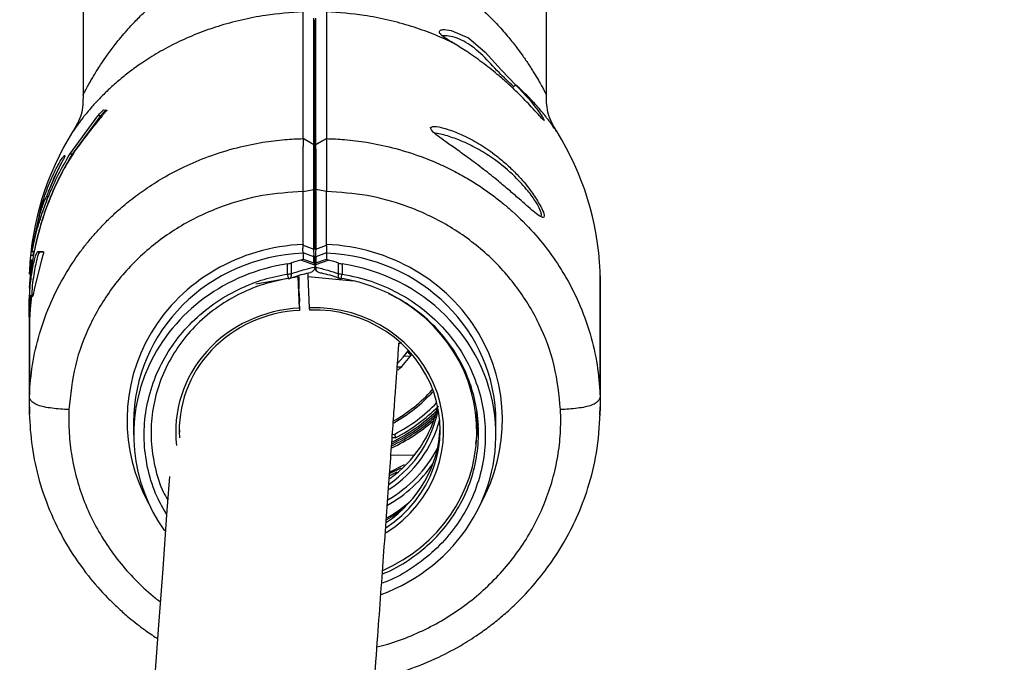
# Model space of a CAD drawing. Header units: millimetres. Extents: x 1141 to 9683, y 1625 to 6203.
# Tile 104 of 118: x 6841 to 6982, y 3904 to 3996. Entities that reach past the tile are written whole.
import ezdxf

# ---------------------------------------------------------------- set-up
doc = ezdxf.new("R2010")
doc.units = ezdxf.units.MM
doc.header["$LTSCALE"] = 25

msp = doc.modelspace()

# ---------------------------------------------------------------- linework, layer by layer
at = {"color": 7, "linetype": 'Continuous', "lineweight": 25}
for p, q in [((6849.77, 4027.36), (6849.77, 3985.18)), ((6916.27, 3985.18), (6916.27, 4027.36)), ((6881.34, 3978.97), (6881.34, 3997.14)), ((6884.69, 3997.14), (6884.69, 3978.97)), ((6852.71, 3983.08), (6853.19, 3983.07)), ((6847.85, 3976.73), (6851.88, 3982.26)), ((6852.28, 3982.25), (6848.2, 3976.73)), ((6852.28, 3982.25), (6851.88, 3982.26)), ((6899.94, 3980.1), (6899.94, 3980.1)), ((6882.89, 3978.1), (6881.34, 3978.97)), ((6881.34, 3978.97), (6882.89, 3978.12)), ((6883.14, 3978.1), (6884.69, 3978.97)), ((6883.14, 3978.12), (6884.69, 3978.97)), ((6881.34, 3976.58), (6881.34, 3977.24)), ((6882.89, 3978.1), (6882.89, 3978.12)), ((6883.02, 3977.91), (6883.02, 3977.89)), ((6883.02, 3977.89), (6883.02, 3977.91)), ((6883.14, 3978.12), (6883.14, 3978.1)), ((6884.69, 3977.24), (6884.69, 3976.58)), ((6846.69, 3975.53), (6846.03, 3974.23)), ((6847.02, 3976.48), (6847.18, 3976.52)), ((6847.18, 3976.48), (6847.02, 3976.48)), ((6848.2, 3976.73), (6847.85, 3976.73)), ((6881.34, 3975.15), (6881.34, 3975.97)), ((6884.69, 3975.97), (6884.69, 3975.15)), ((6846.03, 3974.23), (6844.77, 3971.32)), ((6881.34, 3971.38), (6882.88, 3971.67)), ((6881.34, 3963.8), (6881.34, 3971.38)), ((6882.88, 3963.12), (6882.88, 3971.67)), ((6883.02, 3971.74), (6883.02, 3963.19)), ((6884.69, 3971.38), (6883.15, 3971.67)), ((6883.15, 3971.67), (6883.15, 3963.12)), ((6884.69, 3963.8), (6884.69, 3971.38)), ((6844.35, 3970.28), (6844.26, 3970.24)), ((6842.35, 3962.75), (6843.78, 3969.34)), ((6843.52, 3968.04), (6842.41, 3962.76)), ((6915.35, 3967.86), (6915.39, 3967.87)), ((6842.34, 3962.75), (6842.35, 3962.75)), ((6842.66, 3962.75), (6842.35, 3962.75)), ((6842.71, 3962.75), (6842.41, 3962.76)), ((6843.23, 3962.73), (6844.09, 3962.72)), ((6843.54, 3962.72), (6843.23, 3962.73)), ((6844.1, 3962.72), (6843.54, 3962.72)), ((6881.34, 3963.8), (6881.33, 3963.68)), ((6881.33, 3963.68), (6882.88, 3963.12)), ((6883.15, 3963.12), (6884.7, 3963.68)), ((6884.7, 3963.68), (6884.69, 3963.8)), ((6842.05, 3959.51), (6842.27, 3962.22)), ((6842.05, 3957.61), (6842.43, 3961.61)), ((6842.57, 3962.22), (6842.27, 3962.22)), ((6843.8, 3961.55), (6842.76, 3957.38)), ((6883.02, 3960.83), (6881, 3961.53)), ((6881.33, 3962.58), (6881.34, 3962.53)), ((6882.89, 3962.01), (6881.33, 3962.58)), ((6881.34, 3962.53), (6881.34, 3961.68)), ((6881.34, 3961.68), (6882.89, 3961.15)), ((6882.89, 3961.15), (6882.89, 3962.01)), ((6883.02, 3962.15), (6883.02, 3961.8)), ((6883.02, 3961.8), (6883.02, 3962.15)), ((6883.02, 3961.8), (6883.02, 3960.9)), ((6883.02, 3960.94), (6883.02, 3961.8)), ((6885.03, 3961.53), (6883.14, 3960.87)), ((6884.7, 3962.58), (6883.15, 3962.01)), ((6883.15, 3962.01), (6883.15, 3961.15)), ((6883.15, 3961.15), (6884.69, 3961.68)), ((6884.69, 3962.53), (6884.7, 3962.58)), ((6884.69, 3962.53), (6884.69, 3961.68)), ((6879.11, 3959.54), (6879.11, 3961.01)), ((6879.61, 3961.12), (6879.61, 3959.59)), ((6883.02, 3960.9), (6883.02, 3960.83)), ((6883.02, 3960.83), (6883.02, 3960.55)), ((6883.02, 3960.55), (6883.02, 3960.53)), ((6883.14, 3960.87), (6883.14, 3960.53)), ((6883.14, 3960.53), (6883.14, 3960.51)), ((6886.42, 3959.59), (6886.42, 3961.12)), ((6886.93, 3961.01), (6886.93, 3959.54)), ((6923.98, 3942.21), (6923.98, 3959.95)), ((6879.25, 3958.9), (6874.55, 3958.07)), ((6880.63, 3959.15), (6879.58, 3958.96)), ((6880.82, 3954.65), (6880.63, 3959.15)), ((6880.75, 3959.21), (6880.75, 3957.4)), ((6882.08, 3959.21), (6882.08, 3959.69)), ((6882.08, 3959.21), (6888.52, 3958.56)), ((6882.27, 3954.7), (6882.08, 3959.21)), ((6924.02, 3940.55), (6924.02, 3958.21)), ((6842.48, 3956.46), (6842.18, 3956.45)), ((6842.54, 3956.39), (6842.38, 3956.39)), ((6842.48, 3956.39), (6842.54, 3956.39)), ((6880.77, 3956.76), (6880.82, 3955.59)), ((6842.02, 3955.15), (6842.02, 3954.44)), ((6842.05, 3955.07), (6842.05, 3953.75)), ((6880.84, 3954.95), (6880.84, 3954.33)), ((6842.02, 3953.51), (6842.02, 3951.91)), ((6842.02, 3951.92), (6842.02, 3950.74)), ((6842.05, 3952.48), (6842.05, 3942.21)), ((6842.05, 3952.48), (6842.06, 3950.6)), ((6842.02, 3950.74), (6842.02, 3940.55)), ((6895.19, 3949.51), (6895.32, 3949.7)), ((6896.76, 3947.78), (6895.82, 3947.73)), ((6896.81, 3948.2), (6896.81, 3947.85)), ((6895.41, 3946.21), (6894.85, 3946.18)), ((6842.07, 3940.52), (6842.05, 3942.21)), ((6923.98, 3942.21), (6923.96, 3940.51)), ((6842.08, 3939.43), (6842.07, 3940.52)), ((6842.07, 3940.52), (6842.08, 3939.43)), ((6923.96, 3940.51), (6923.95, 3939.32)), ((6923.95, 3939.3), (6923.96, 3940.51)), ((6906.27, 3937.01), (6906.27, 3939.76)), ((6857.02, 3938.3), (6857.02, 3936.47)), ((6906.48, 3937.96), (6906.07, 3935.2)), ((6909.02, 3936.47), (6909.02, 3938.3)), ((6894.62, 3936.06), (6894.13, 3936.04)), ((6894.17, 3936.55), (6894.49, 3936.56)), ((6894.62, 3936.06), (6894.62, 3936.06)), ((6897.32, 3933.55), (6893.95, 3933.52)), ((6893.76, 3930.91), (6895.44, 3931.76)), ((6895.85, 3932.17), (6893.78, 3931.12)), ((6894.8, 3931.12), (6893.63, 3930.53))]:
    msp.add_line(p, q, dxfattribs=at)
at = {"color": 7, "linetype": 'Continuous', "lineweight": 25, "flags": 128}
for points in [[(6902.58, 3994.48), (6905.06, 3993.43), (6907.5, 3991.38), (6909.82, 3988.8), (6911.9, 3986.65), (6911.9, 3986.65), (6911.9, 3986.65)], [(6882.88, 3963.12), (6882.91, 3963.12), (6882.94, 3963.13), (6882.96, 3963.14), (6882.98, 3963.14), (6883, 3963.15), (6883.01, 3963.16), (6883.01, 3963.17), (6883.02, 3963.19)], [(6883.02, 3963.19), (6883.02, 3963.17), (6883.03, 3963.16), (6883.04, 3963.15), (6883.05, 3963.14), (6883.07, 3963.14), (6883.09, 3963.13), (6883.12, 3963.12), (6883.15, 3963.12)], [(6883.02, 3960.94), (6883.02, 3960.93), (6883.03, 3960.92), (6883.04, 3960.91), (6883.05, 3960.9), (6883.07, 3960.89), (6883.09, 3960.89), (6883.11, 3960.88), (6883.14, 3960.87)], [(6883.02, 3960.59), (6883.02, 3960.58), (6883.03, 3960.57), (6883.04, 3960.56), (6883.05, 3960.56), (6883.07, 3960.55), (6883.09, 3960.54), (6883.11, 3960.53), (6883.14, 3960.53)], [(6883.02, 3960.58), (6883.02, 3960.57), (6883.03, 3960.56), (6883.04, 3960.55), (6883.05, 3960.54), (6883.07, 3960.53), (6883.09, 3960.52), (6883.11, 3960.51), (6883.14, 3960.51)], [(6879.25, 3958.87), (6879.25, 3958.88), (6879.25, 3958.92)], [(6879.61, 3959.59), (6879.63, 3959.42), (6879.62, 3959.27), (6879.6, 3959.14), (6879.56, 3959.04), (6879.5, 3958.96), (6879.43, 3958.91), (6879.42, 3958.91)], [(6886.61, 3958.91), (6886.61, 3958.91), (6886.54, 3958.96), (6886.48, 3959.04), (6886.44, 3959.14), (6886.41, 3959.27), (6886.41, 3959.42), (6886.42, 3959.59)], [(6894.9, 3946.7), (6895.71, 3947.6), (6896.47, 3948.58)], [(6862.15, 3930.52), (6861.75, 3925), (6861.19, 3917.28), (6860.6, 3909.2), (6859.93, 3900.06), (6859.17, 3889.81), (6858.34, 3878.4), (6857.42, 3865.76), (6856.59, 3854.26), (6855.69, 3841.85), (6854.76, 3828.87), (6853.82, 3815.51), (6852.85, 3801.83), (6851.88, 3787.86), (6850.56, 3768.71), (6849.23, 3749.22), (6847.91, 3729.48), (6846.59, 3709.58), (6845.28, 3689.59), (6843.6, 3663.4), (6841.96, 3637.35)], [(6895.54, 3925.7), (6894.31, 3924.86), (6893.32, 3924.27)]]:
    msp.add_lwpolyline(points, dxfattribs=at)
at = {"color": 7, "linetype": 'Continuous', "lineweight": 25}
for centre, radius, start, end in [((6883.02, 3958.21), 41, 147.9948, 177.5615), ((6883.02, 3958.21), 41, 2.4385, 32.0053), ((6882.78, 3961.8), 0.24, 0.6023, 62.5028), ((6883.26, 3961.8), 0.24, 117.4972, 179.3977), ((6883.26, 3960.94), 0.24, 117.4972, 179.3977), ((6883.4, 3961), 0.293, 150.089, 206.5869), ((6883.02, 3958.21), 41, 0, 2.4385), ((6879.11, 3962.35), 2.81, 270.0277, 280.4145), ((6882.36, 3959.87), 3.27, 185.7118, 197.7984), ((6879.09, 3959.85), 1, 279.0859, 289.4001), ((6886.93, 3962.35), 2.81, 259.5855, 269.9723), ((6886.95, 3959.85), 1, 250.5999, 260.9141), ((6882.19, 3960.17), 4.78, 344.1051, 352.3848), ((6883.02, 3958.21), 17.25, 313.7755, 323.8858), ((6883.03, 3958.21), 22.75, 299.7852, 317.7427), ((6883.02, 3958.21), 23, 299.6106, 317.4601), ((6883.03, 3958.21), 24.49, 297.9198, 315.6659), ((6883.02, 3958.21), 25, 297.6507, 315.2107), ((6883.02, 3958.21), 25.8, 295.3121, 312.2865), ((6883.02, 3958.21), 25.3, 295.9984, 313.7455), ((6883.02, 3958.21), 25.55, 295.81, 313.1786), ((6883.01, 3958.21), 26.05, 295.1497, 310.7395), ((6883.45, 3942.16), 20.19, 299.3375, 311.7491)]:
    msp.add_arc(centre, radius, start, end, dxfattribs=at)
for centre, major_axis, ratio, start_param, end_param in [((6883.07, 3938.17), (26.68, -4.37), 0.947378, 1.788567, 3.781543), ((6882.76, 3963.06), (-0.09, 1.1), 0.114212, 3.419026, 4.75191), ((6883.27, 3963.06), (0.09, 1.1), 0.114212, 1.531276, 2.864159), ((6882.96, 3938.17), (26.68, 4.37), 0.947378, 5.643235, 7.636211), ((6883.02, 3937.86), (25.67, -4.35), 0.947185, 1.794511, 3.300916), ((6883.02, 3937.29), (21.33, 18.23), 0.815887, 1.039466, 1.093268), ((6883.02, 3937.86), (25.67, 4.35), 0.947185, 6.123862, 7.630267), ((6883.02, 3937.29), (21.33, -18.23), 0.815887, 2.048325, 2.102127), ((6883.02, 3936.61), (25.96, 1.45), 0.949629, 1.668938, 3.681869), ((6882.76, 3960.94), (-0.163, 0.229), 0.848214, 4.013473, 5.069587), ((6883.02, 3936.61), (25.96, -1.45), 0.949629, 5.140889, 7.75584), ((6883.02, 3937.14), (23.22, -1.29), 0.949412, 5.197499, 7.431215), ((6881.57, 3937.08), (18.48, 1.03), 0.949847, 1.558367, 3.203478), ((6881.56, 3937.24), (17.97, 1.03), 0.949837, 1.556397, 3.151157), ((6883.01, 3937.14), (18.48, -1.02), 0.949412, 5.351414, 7.946202), ((6883.02, 3937.3), (17.97, -1.02), 0.94939, 5.36805, 7.948146), ((6883.02, 3936.99), (17.97, -1), 0.948825, 0.750691, 0.790165), ((6883.02, 3943.23), (17.97, -1.02), 0.94939, 5.402596, 6.162666), ((6883.02, 3943.85), (17.97, 1.03), 0.949837, 5.298707, 6.020651), ((6883.02, 3941.9), (23.59, 0.67), 0.949844, 6.083963, 6.122106), ((6881.56, 3937.86), (17.97, -1.02), 0.94939, 3.222549, 3.260733), ((6883.02, 3937.92), (17.97, 1.03), 0.949837, 5.266296, 6.195697), ((6883.01, 3943.07), (18.48, -1.02), 0.949412, 5.380312, 6.087875), ((6883.02, 3941.59), (23.59, -0.67), 0.949844, 6.137533, 6.182573), ((6883.03, 3943.08), (19.71, -1.09), 0.949412, 5.324502, 5.866314), ((6883.02, 3942.92), (20.22, -1.09), 0.949432, 5.304671, 5.75903)]:
    msp.add_ellipse(centre, major_axis=major_axis, ratio=ratio, start_param=start_param, end_param=end_param, dxfattribs=at)
for points, knots in [([(6849.77, 3985.23), (6849.77, 3985.23), (6849.71, 3985.12), (6849.86, 3985.41), (6850.07, 3985.82), (6850.25, 3986.15), (6850.47, 3986.56), (6850.74, 3987.04), (6851.06, 3987.59), (6851.44, 3988.24), (6851.9, 3988.96), (6852.48, 3989.86), (6853.28, 3991.03), (6854.46, 3992.62), (6855.69, 3994.1), (6856.68, 3995.19), (6857.27, 3995.82), (6857.85, 3996.41), (6858.55, 3997.08), (6859.78, 3998.22), (6861.55, 3999.7), (6864.1, 4001.5), (6866.79, 4003.09), (6869.76, 4004.5), (6872.88, 4005.63), (6876.73, 4006.65), (6879.61, 4006.92), (6881.34, 4007.08)], [0, 0, 0, 0, 0.0004188, 0.0608569, 0.0819579, 0.1036412, 0.1259717, 0.1487145, 0.1730314, 0.19896, 0.226531, 0.25577, 0.2959252, 0.3468829, 0.4139615, 0.4407336, 0.4533862, 0.4754197, 0.4987996, 0.5200332, 0.5892959, 0.6510404, 0.717605, 0.7797077, 0.844334, 0.9061082, 1, 1, 1, 1]), ([(6884.69, 4007.09), (6885.56, 4007.02), (6887.3, 4006.9), (6890.13, 4006.41), (6893.17, 4005.63), (6896.08, 4004.57), (6898.65, 4003.37), (6900.87, 4002.15), (6902.96, 4000.79), (6904.95, 3999.32), (6906.68, 3997.85), (6908.06, 3996.54), (6909.37, 3995.19), (6910.65, 3993.76), (6911.85, 3992.25), (6912.82, 3990.93), (6913.69, 3989.66), (6914.48, 3988.43), (6915.11, 3987.37), (6915.57, 3986.55), (6915.89, 3985.96), (6916.19, 3985.39), (6916.23, 3985.3), (6916.27, 3985.23)], [0, 0, 0, 0, 0.046753, 0.094174, 0.155951, 0.220444, 0.270122, 0.322441, 0.373333, 0.424589, 0.481014, 0.52318, 0.554746, 0.613264, 0.663062, 0.701766, 0.745655, 0.793531, 0.836636, 0.875117, 0.907844, 0.938668, 1, 1, 1, 1]), ([(6881.34, 3997.14), (6879.52, 3997.02), (6876.48, 3996.81), (6872.43, 3996), (6869.13, 3995.11), (6866.03, 3994), (6863.16, 3992.73), (6860.52, 3991.32), (6858.28, 3989.9), (6856.39, 3988.54), (6854.79, 3987.25), (6853.35, 3985.95), (6852.08, 3984.69), (6850.83, 3983.32), (6849.72, 3981.97), (6848.85, 3980.8), (6848.39, 3980.14), (6848.2, 3979.86), (6848.25, 3979.93), (6848.25, 3979.94)], [0, 0, 0, 0, 0.08865, 0.147903, 0.208984, 0.268987, 0.330885, 0.392871, 0.456209, 0.507826, 0.559414, 0.612472, 0.665883, 0.718079, 0.79382, 0.865111, 0.933112, 0.999157, 1, 1, 1, 1]), ([(6902.93, 3992.66), (6902.88, 3992.68), (6901.93, 3993.15), (6899.99, 3994), (6896.9, 3995.11), (6893.61, 3996), (6889.55, 3996.81), (6886.51, 3997.02), (6884.69, 3997.14)], [0, 0, 0, 0, 0.009827, 0.192983, 0.372237, 0.555667, 0.733626, 1, 1, 1, 1]), ([(6882.89, 3978.12), (6882.89, 3979.83), (6882.89, 3982.29), (6882.89, 3985.71), (6882.89, 3988.06), (6882.89, 3990.65), (6882.89, 3992.45), (6882.89, 3994.37), (6882.89, 3995.47), (6882.89, 3996.12), (6882.89, 3996.24), (6882.89, 3996.24)], [0, 0, 0, 0, 0.1944943, 0.2792783, 0.448866, 0.5336499, 0.7032376, 0.7880216, 0.9576092, 0.9999993, 1, 1, 1, 1]), ([(6883.02, 3996.03), (6883.02, 3995.9), (6883.02, 3995.26), (6883.02, 3994.15), (6883.02, 3992.23), (6883.02, 3990.43), (6883.02, 3987.84), (6883.02, 3985.5), (6883.02, 3982.07), (6883.02, 3979.62), (6883.02, 3977.91)], [0, 0, 0, 0, 0.04238, 0.21197, 0.296755, 0.466344, 0.551129, 0.720719, 0.805503, 1, 1, 1, 1]), ([(6883.02, 3977.91), (6883.02, 3979.62), (6883.02, 3982.07), (6883.02, 3985.5), (6883.02, 3987.84), (6883.02, 3990.43), (6883.02, 3992.23), (6883.02, 3994.15), (6883.02, 3995.26), (6883.02, 3995.9), (6883.02, 3996.03)], [0, 0, 0, 0, 0.194522, 0.279304, 0.448888, 0.53367, 0.703254, 0.788037, 0.957621, 1, 1, 1, 1]), ([(6883.14, 3996.24), (6883.14, 3996.24), (6883.14, 3996.12), (6883.14, 3995.47), (6883.14, 3994.37), (6883.14, 3992.45), (6883.14, 3990.65), (6883.14, 3988.06), (6883.14, 3985.72), (6883.14, 3982.29), (6883.14, 3979.83), (6883.14, 3978.12)], [0, 0, 0, 0, 0.000001, 0.042389, 0.211972, 0.296753, 0.466335, 0.551116, 0.720699, 0.80548, 1, 1, 1, 1]), ([(6902.93, 3992.66), (6902.93, 3992.66), (6902.49, 3992.93), (6901.79, 3993.33), (6901.11, 3993.87), (6900.86, 3994.23), (6900.94, 3994.5), (6901.49, 3994.67), (6902.15, 3994.56), (6902.58, 3994.48)], [0, 0, 0, 0, 0.000008, 0.23219, 0.367241, 0.474841, 0.583029, 0.730273, 1, 1, 1, 1]), ([(6902.95, 3992.65), (6902.84, 3992.71), (6902.46, 3992.95), (6901.91, 3993.27), (6901.41, 3993.65), (6901.16, 3993.86), (6901.12, 3993.98), (6901.12, 3993.95), (6901.12, 3993.95)], [0, 0, 0, 0, 0.12723, 0.437622, 0.682521, 0.86527, 0.999794, 1, 1, 1, 1]), ([(6911.56, 3986.44), (6910.85, 3987.09), (6909.3, 3988.54), (6907.12, 3991.01), (6904.77, 3992.91), (6902.65, 3993.73), (6901.67, 3993.72), (6901.38, 3993.72)], [0, 0, 0, 0, 0.195563, 0.428474, 0.667087, 0.901591, 1, 1, 1, 1]), ([(6915.93, 3981.59), (6915.87, 3981.63), (6915.75, 3981.71), (6915.09, 3982.44), (6913.98, 3983.67), (6912.48, 3985.24), (6910.79, 3986.83), (6909.05, 3988.35), (6907.06, 3989.92), (6904.92, 3991.42), (6903.56, 3992.26), (6902.93, 3992.66)], [0, 0, 0, 0, 0.086254, 0.173888, 0.270798, 0.414665, 0.514051, 0.613579, 0.747583, 0.881669, 1, 1, 1, 1]), ([(6911.9, 3986.65), (6912.62, 3985.88), (6913.87, 3984.56), (6915.16, 3982.87), (6915.88, 3981.81), (6915.92, 3981.66), (6915.93, 3981.59)], [0, 0, 0, 0, 0.3299902, 0.5642963, 0.7991799, 1, 1, 1, 1]), ([(6917.78, 3979.94), (6917.76, 3979.98), (6917.7, 3980.07), (6917.28, 3980.67), (6916.79, 3981.34), (6916.31, 3981.96), (6915.74, 3982.67), (6914.89, 3983.67), (6913.69, 3984.99), (6912.5, 3986.09), (6911.9, 3986.65)], [0, 0, 0, 0, 0.156622, 0.319964, 0.404457, 0.491297, 0.580822, 0.673337, 0.834276, 1, 1, 1, 1]), ([(6849.77, 3985.23), (6849.75, 3984.28), (6849.71, 3982.38), (6848.74, 3980.75), (6848.25, 3979.93)], [0, 0, 0, 0, 0.499999, 1, 1, 1, 1]), ([(6917.79, 3979.93), (6917.3, 3980.75), (6916.32, 3982.38), (6916.29, 3984.28), (6916.27, 3985.23)], [0, 0, 0, 0, 0.500001, 1, 1, 1, 1]), ([(6851.88, 3982.26), (6851.96, 3982.35), (6852.15, 3982.56), (6852.4, 3982.82), (6852.59, 3983), (6852.68, 3983.08), (6852.7, 3983.08), (6852.71, 3983.08)], [0, 0, 0, 0, 0.226855, 0.520574, 0.739343, 0.914011, 1, 1, 1, 1]), ([(6853.11, 3983.08), (6853.09, 3983.07), (6853.06, 3983.05), (6852.91, 3982.92), (6852.68, 3982.69), (6852.44, 3982.44), (6852.3, 3982.28), (6852.28, 3982.25)], [0, 0, 0, 0, 0.17488, 0.348837, 0.604298, 0.932358, 1, 1, 1, 1]), ([(6853.19, 3983.07), (6853.18, 3983.06), (6853.16, 3983.02), (6853.06, 3982.9), (6852.89, 3982.69), (6852.68, 3982.45), (6852.53, 3982.28), (6852.48, 3982.22)], [0, 0, 0, 0, 0.1132446, 0.2744398, 0.507458, 0.8160062, 1, 1, 1, 1]), ([(6852.48, 3982.22), (6851.04, 3980.47), (6848.13, 3976.93), (6845, 3970.81), (6842.86, 3964.26), (6842.18, 3959.54), (6842.06, 3957.05), (6842.05, 3956.87)], [0, 0, 0, 0, 0.2416081, 0.4902232, 0.7318596, 0.9804988, 1, 1, 1, 1]), ([(6899.71, 3980.33), (6899.69, 3980.36), (6899.59, 3980.51), (6899.73, 3980.67), (6900.31, 3980.75), (6901.33, 3980.55), (6902.17, 3980.28), (6902.51, 3980.17)], [0, 0, 0, 0, 0.046597, 0.214959, 0.421233, 0.7642, 1, 1, 1, 1]), ([(6915.67, 3967.7), (6915.54, 3967.75), (6915.23, 3967.85), (6914.43, 3968.5), (6913.44, 3969.36), (6912.28, 3970.39), (6910.92, 3971.56), (6909.22, 3973), (6907.25, 3974.57), (6905.23, 3976.09), (6903.4, 3977.4), (6901.91, 3978.45), (6900.69, 3979.34), (6899.89, 3979.98), (6899.76, 3980.25), (6899.71, 3980.33)], [0, 0, 0, 0, 0.062959, 0.13877, 0.206752, 0.274872, 0.357454, 0.440155, 0.552402, 0.66473, 0.750275, 0.835679, 0.903116, 0.970939, 1, 1, 1, 1]), ([(6902.3, 3979.28), (6901.96, 3979.38), (6901.29, 3979.58), (6900.6, 3979.71), (6900.3, 3979.73), (6900.26, 3979.74)], [0, 0, 0, 0, 0.458823, 0.921746, 1, 1, 1, 1]), ([(6902.51, 3980.17), (6903.19, 3979.91), (6904.61, 3979.35), (6906.85, 3978.11), (6908.9, 3976.7), (6910.64, 3975.23), (6912.32, 3973.6), (6913.89, 3971.73), (6915.13, 3969.89), (6915.76, 3968.63), (6916.01, 3967.96), (6915.94, 3967.88), (6915.94, 3967.88)], [0, 0, 0, 0, 0.121951, 0.254589, 0.3871536, 0.4801608, 0.5730493, 0.7101059, 0.8174619, 0.90814, 0.9988896, 1, 1, 1, 1]), ([(6842.05, 3942.21), (6842.17, 3943.64), (6842.4, 3946.6), (6843.45, 3951.07), (6844.96, 3955.23), (6846.85, 3958.99), (6848.55, 3961.65), (6850.01, 3963.59), (6851.06, 3964.88), (6852.19, 3966.14), (6853.39, 3967.37), (6854.81, 3968.7), (6856.55, 3970.17), (6858.74, 3971.78), (6861.33, 3973.43), (6864.35, 3975.02), (6867.89, 3976.51), (6871.68, 3977.68), (6875.37, 3978.45), (6878.54, 3978.85), (6880.47, 3978.94), (6881.34, 3978.97)], [0, 0, 0, 0, 0.074471, 0.153406, 0.236805, 0.302305, 0.37032, 0.398241, 0.426564, 0.45529, 0.48442, 0.513952, 0.554064, 0.599802, 0.651163, 0.708149, 0.770757, 0.8425, 0.904625, 0.957125, 1, 1, 1, 1]), ([(6881.34, 3978.97), (6881.34, 3978.71), (6881.34, 3978.42), (6881.34, 3977.93), (6881.34, 3977.88)], [0, 0, 0, 0, 0.897277, 1, 1, 1, 1]), ([(6884.69, 3978.97), (6884.69, 3978.71), (6884.69, 3978.42), (6884.69, 3977.93), (6884.69, 3977.88)], [0, 0, 0, 0, 0.896957, 1, 1, 1, 1]), ([(6884.69, 3978.97), (6885.56, 3978.94), (6887.49, 3978.85), (6890.66, 3978.45), (6894.36, 3977.68), (6897.81, 3976.61), (6900.78, 3975.41), (6903.07, 3974.3), (6905.14, 3973.15), (6906.99, 3971.97), (6908.63, 3970.81), (6910.07, 3969.67), (6912.05, 3967.97), (6914.44, 3965.58), (6917.03, 3962.35), (6919.18, 3958.99), (6921.08, 3955.23), (6922.59, 3951.07), (6923.63, 3946.6), (6923.87, 3943.64), (6923.98, 3942.21)], [0, 0, 0, 0, 0.042876, 0.095378, 0.157504, 0.229249, 0.274551, 0.316982, 0.356545, 0.393237, 0.427059, 0.458011, 0.486092, 0.559139, 0.62967, 0.697686, 0.763188, 0.84659, 0.925527, 1, 1, 1, 1]), ([(6915.36, 3967.88), (6915.36, 3967.88), (6915.54, 3967.8), (6915.6, 3968.04), (6915.42, 3968.72), (6914.74, 3969.95), (6913.53, 3971.63), (6911.54, 3973.81), (6909.11, 3975.83), (6906.58, 3977.43), (6904.37, 3978.55), (6902.97, 3979.05), (6902.3, 3979.28)], [0, 0, 0, 0, 0.0018666, 0.0768519, 0.158797, 0.2410243, 0.3390864, 0.4654271, 0.6378466, 0.7618917, 0.8860098, 1, 1, 1, 1]), ([(6881.34, 3977.24), (6881.34, 3977.35), (6881.34, 3977.59), (6881.34, 3977.78), (6881.34, 3977.88)], [0, 0, 0, 0, 0.480332, 1, 1, 1, 1]), ([(6882.88, 3971.67), (6882.88, 3971.67), (6882.88, 3972.33), (6882.88, 3973.43), (6882.88, 3974.91), (6882.89, 3975.97), (6882.89, 3976.79), (6882.89, 3977.43), (6882.89, 3977.83), (6882.89, 3978.03), (6882.89, 3978.1), (6882.89, 3978.1)], [0, 0, 0, 0, 0.000007, 0.241888, 0.398953, 0.509287, 0.618352, 0.764716, 0.921421, 0.999993, 1, 1, 1, 1]), ([(6883.02, 3977.89), (6883.02, 3977.69), (6883.02, 3977.36), (6883.02, 3976.62), (6883.02, 3975.86), (6883.02, 3974.87), (6883.02, 3973.45), (6883.02, 3972.39), (6883.02, 3971.74)], [0, 0, 0, 0, 0.240571, 0.386043, 0.491244, 0.597078, 0.752697, 1, 1, 1, 1]), ([(6883.02, 3971.74), (6883.02, 3972.39), (6883.02, 3973.45), (6883.02, 3974.87), (6883.02, 3975.86), (6883.02, 3976.62), (6883.02, 3977.36), (6883.02, 3977.69), (6883.02, 3977.89)], [0, 0, 0, 0, 0.247304, 0.402922, 0.508756, 0.613957, 0.759429, 1, 1, 1, 1]), ([(6883.14, 3978.1), (6883.14, 3978.1), (6883.14, 3977.9), (6883.15, 3977.55), (6883.15, 3976.79), (6883.15, 3975.97), (6883.15, 3974.91), (6883.15, 3973.65), (6883.15, 3972.53), (6883.15, 3971.87), (6883.15, 3971.67), (6883.15, 3971.67)], [0, 0, 0, 0, 0.000007, 0.235116, 0.381478, 0.490541, 0.600873, 0.757936, 0.92427, 0.999993, 1, 1, 1, 1]), ([(6884.69, 3977.88), (6884.69, 3977.78), (6884.69, 3977.59), (6884.69, 3977.35), (6884.69, 3977.24)], [0, 0, 0, 0, 0.519637, 1, 1, 1, 1]), ([(6842.41, 3962.76), (6842.45, 3962.89), (6842.5, 3963.1), (6842.76, 3964.34), (6843.1, 3965.7), (6843.6, 3967.43), (6844.27, 3969.41), (6845.15, 3971.58), (6846.3, 3974.04), (6847.3, 3975.77), (6847.85, 3976.73)], [0, 0, 0, 0, 0.186759, 0.300198, 0.413627, 0.525902, 0.638182, 0.749362, 0.860587, 1, 1, 1, 1]), ([(6848.2, 3976.73), (6847.71, 3975.89), (6846.74, 3974.23), (6845.53, 3971.72), (6844.56, 3969.34), (6843.84, 3967.23), (6843.35, 3965.5), (6843.03, 3964.17), (6842.84, 3963.26), (6842.74, 3962.82), (6842.72, 3962.77), (6842.71, 3962.75)], [0, 0, 0, 0, 0.121471, 0.242856, 0.365862, 0.488832, 0.601784, 0.714743, 0.825956, 0.937177, 1, 1, 1, 1]), ([(6843.78, 3969.34), (6844.12, 3970.35), (6844.81, 3972.41), (6845.76, 3974.41), (6846.4, 3975.58), (6846.81, 3976.25), (6846.94, 3976.4), (6847.02, 3976.48)], [0, 0, 0, 0, 0.269886, 0.553676, 0.696901, 0.840027, 1, 1, 1, 1]), ([(6847.18, 3976.52), (6847.19, 3976.52), (6847.19, 3976.5), (6847.14, 3976.39), (6847.05, 3976.22), (6846.93, 3975.99), (6846.81, 3975.75), (6846.73, 3975.59), (6846.69, 3975.53)], [0, 0, 0, 0, 0.157469, 0.316956, 0.481978, 0.664881, 0.870016, 1, 1, 1, 1]), ([(6881.34, 3975.97), (6881.34, 3976.08), (6881.34, 3976.29), (6881.34, 3976.49), (6881.34, 3976.58)], [0, 0, 0, 0, 0.498602, 1, 1, 1, 1]), ([(6884.69, 3976.58), (6884.69, 3976.49), (6884.69, 3976.29), (6884.69, 3976.08), (6884.69, 3975.97)], [0, 0, 0, 0, 0.501399, 1, 1, 1, 1]), ([(6846.27, 3974.69), (6846.2, 3974.56), (6845.84, 3973.91), (6845.29, 3972.76), (6844.91, 3971.66), (6844.87, 3971.54)], [0, 0, 0, 0, 0.175798, 0.907646, 1, 1, 1, 1]), ([(6881.34, 3974.12), (6881.34, 3974.29), (6881.34, 3974.64), (6881.34, 3974.98), (6881.34, 3975.15)], [0, 0, 0, 0, 0.51186, 1, 1, 1, 1]), ([(6881.34, 3971.38), (6881.34, 3972.19), (6881.34, 3973.09), (6881.34, 3974.02), (6881.34, 3974.12)], [0, 0, 0, 0, 0.896534, 1, 1, 1, 1]), ([(6884.69, 3975.15), (6884.69, 3974.98), (6884.69, 3974.64), (6884.69, 3974.29), (6884.69, 3974.12)], [0, 0, 0, 0, 0.488121, 1, 1, 1, 1]), ([(6884.69, 3974.12), (6884.69, 3974.02), (6884.69, 3973.09), (6884.69, 3972.19), (6884.69, 3971.38)], [0, 0, 0, 0, 0.103117, 1, 1, 1, 1]), ([(6844.77, 3971.32), (6844.72, 3971.2), (6844.62, 3970.93), (6844.48, 3970.59), (6844.38, 3970.34), (6844.36, 3970.3), (6844.35, 3970.28)], [0, 0, 0, 0, 0.2241739, 0.4923112, 0.7486052, 1, 1, 1, 1]), ([(6881.34, 3971.38), (6879.39, 3971.25), (6875.48, 3970.98), (6869.55, 3969.34), (6863.78, 3966.65), (6858.46, 3962.78), (6854.02, 3958), (6850.67, 3952.49), (6848.4, 3946.46), (6847.95, 3942.21), (6847.73, 3940.09)], [0, 0, 0, 0, 0.112984, 0.225828, 0.355082, 0.483767, 0.613202, 0.741833, 0.871066, 1, 1, 1, 1]), ([(6918.3, 3940.09), (6918.08, 3942.21), (6917.64, 3946.46), (6915.37, 3952.49), (6912.01, 3958), (6907.58, 3962.78), (6902.25, 3966.65), (6896.48, 3969.34), (6890.56, 3970.98), (6886.65, 3971.25), (6884.69, 3971.38)], [0, 0, 0, 0, 0.128934, 0.258167, 0.386798, 0.516233, 0.644918, 0.774172, 0.887013, 1, 1, 1, 1]), ([(6844.26, 3970.24), (6844.23, 3970.18), (6844.17, 3970.05), (6843.99, 3969.55), (6843.76, 3968.86), (6843.6, 3968.31), (6843.52, 3968.04)], [0, 0, 0, 0, 0.244259, 0.492129, 0.748972, 1, 1, 1, 1]), ([(6915.94, 3967.88), (6915.93, 3967.74), (6915.91, 3967.58), (6915.7, 3967.68), (6915.67, 3967.7)], [0, 0, 0, 0, 0.874591, 1, 1, 1, 1]), ([(6842.05, 3956.11), (6842.12, 3957.07), (6842.27, 3959.17), (6842.66, 3961.08), (6842.95, 3962.15), (6843.14, 3962.64), (6843.2, 3962.7), (6843.23, 3962.73)], [0, 0, 0, 0, 0.250874, 0.550567, 0.70325, 0.860388, 1, 1, 1, 1]), ([(6842.27, 3962.22), (6842.28, 3962.3), (6842.3, 3962.47), (6842.32, 3962.67), (6842.33, 3962.75), (6842.34, 3962.75), (6842.34, 3962.75)], [0, 0, 0, 0, 0.257116, 0.576021, 0.893508, 1, 1, 1, 1]), ([(6843.54, 3962.72), (6843.51, 3962.69), (6843.44, 3962.63), (6843.24, 3962.1), (6843.02, 3961.27), (6842.78, 3960.14), (6842.57, 3958.71), (6842.42, 3957.47), (6842.39, 3956.65), (6842.38, 3956.46)], [0, 0, 0, 0, 0.155632, 0.315861, 0.471486, 0.631497, 0.789227, 0.951659, 1, 1, 1, 1]), ([(6842.64, 3962.75), (6842.64, 3962.74), (6842.63, 3962.71), (6842.61, 3962.54), (6842.58, 3962.35), (6842.57, 3962.23), (6842.57, 3962.22)], [0, 0, 0, 0, 0.31526, 0.630662, 0.947421, 1, 1, 1, 1]), ([(6844.1, 3962.72), (6844.1, 3962.72), (6844.11, 3962.72), (6844.09, 3962.6), (6844.04, 3962.39), (6843.96, 3962.1), (6843.88, 3961.81), (6843.82, 3961.62), (6843.8, 3961.55)], [0, 0, 0, 0, 0.115757, 0.299341, 0.483026, 0.672446, 0.870817, 1, 1, 1, 1]), ([(6881.33, 3963.68), (6881.33, 3963.66), (6881.31, 3963.54), (6881.28, 3963.31), (6881.26, 3963), (6881.28, 3962.74), (6881.31, 3962.63), (6881.33, 3962.58)], [0, 0, 0, 0, 0.047529, 0.282199, 0.516946, 0.758648, 1, 1, 1, 1]), ([(6884.7, 3962.58), (6884.71, 3962.59), (6884.73, 3962.64), (6884.76, 3962.78), (6884.77, 3963.04), (6884.75, 3963.36), (6884.72, 3963.58), (6884.7, 3963.68)], [0, 0, 0, 0, 0.042433, 0.27632, 0.512292, 0.756341, 1, 1, 1, 1]), ([(6881, 3961.53), (6881.09, 3961.55), (6881.22, 3961.59), (6881.32, 3961.64), (6881.34, 3961.67), (6881.34, 3961.68), (6881.34, 3961.68)], [0, 0, 0, 0, 0.5857435, 0.8002542, 0.9571557, 1, 1, 1, 1]), ([(6884.69, 3961.68), (6884.69, 3961.67), (6884.71, 3961.65), (6884.82, 3961.59), (6884.94, 3961.55), (6885.03, 3961.53)], [0, 0, 0, 0, 0.165683, 0.433593, 1, 1, 1, 1]), ([(6879.11, 3961.01), (6879.22, 3961.03), (6879.4, 3961.06), (6879.56, 3961.1), (6879.61, 3961.12)], [0, 0, 0, 0, 0.634959, 1, 1, 1, 1]), ([(6879.61, 3959.59), (6880.28, 3959.81), (6881.41, 3960.18), (6882.55, 3960.45), (6883.02, 3960.55)], [0, 0, 0, 0, 0.588098, 1, 1, 1, 1]), ([(6883.02, 3960.53), (6883.01, 3960.44), (6882.99, 3960.25), (6882.85, 3960.02), (6882.65, 3959.85), (6882.49, 3959.81), (6882.41, 3959.78)], [0, 0, 0, 0, 0.250214, 0.499899, 0.763281, 1, 1, 1, 1]), ([(6883.44, 3959.87), (6883.43, 3959.88), (6883.33, 3959.91), (6883.19, 3960.06), (6883.04, 3960.29), (6883.03, 3960.48), (6883.02, 3960.58)], [0, 0, 0, 0, 0.05352, 0.375346, 0.685434, 1, 1, 1, 1]), ([(6883.14, 3960.53), (6883.73, 3960.39), (6884.82, 3960.13), (6885.91, 3959.76), (6886.42, 3959.59)], [0, 0, 0, 0, 0.535251, 1, 1, 1, 1]), ([(6883.14, 3960.51), (6883.15, 3960.41), (6883.16, 3960.22), (6883.28, 3960), (6883.45, 3959.83), (6883.6, 3959.79), (6883.67, 3959.77)], [0, 0, 0, 0, 0.255307, 0.507049, 0.768325, 1, 1, 1, 1]), ([(6886.42, 3961.12), (6886.52, 3961.09), (6886.68, 3961.05), (6886.86, 3961.02), (6886.93, 3961.01)], [0, 0, 0, 0, 0.634902, 1, 1, 1, 1]), ([(6861.76, 3925.07), (6861.27, 3925.9), (6860.12, 3927.88), (6859.03, 3931.32), (6858.45, 3935.21), (6858.58, 3939.15), (6859.41, 3943.01), (6860.9, 3946.7), (6863.03, 3950.09), (6865.71, 3953.11), (6868.9, 3955.65), (6872.28, 3957.54), (6875.72, 3958.86), (6877.98, 3959.32), (6879.11, 3959.54)], [0, 0, 0, 0, 0.0640886, 0.1516691, 0.2393568, 0.3270445, 0.4147316, 0.5024188, 0.5901181, 0.6778175, 0.7655317, 0.8532459, 0.926623, 1, 1, 1, 1]), ([(6879.25, 3958.92), (6878.18, 3958.71), (6876.01, 3958.27), (6872.73, 3957.01), (6869.47, 3955.2), (6866.43, 3952.77), (6863.83, 3949.87), (6861.8, 3946.63), (6860.36, 3943.08), (6859.57, 3939.39), (6859.43, 3935.59), (6860, 3931.88), (6860.84, 3929.01), (6861.68, 3927.53), (6861.91, 3927.14)], [0, 0, 0, 0, 0.075206, 0.151929, 0.241441, 0.333548, 0.423045, 0.515136, 0.60462, 0.696698, 0.786181, 0.87826, 0.967637, 1, 1, 1, 1]), ([(6879.42, 3958.9), (6879.7, 3959.01), (6880.69, 3959.4), (6881.69, 3959.62), (6882.41, 3959.78)], [0, 0, 0, 0, 0.278765, 1, 1, 1, 1]), ([(6883.67, 3959.76), (6883.87, 3959.73), (6884.86, 3959.54), (6885.84, 3959.19), (6886.61, 3958.92)], [0, 0, 0, 0, 0.208241, 1, 1, 1, 1]), ([(6892.72, 3916.53), (6892.83, 3916.58), (6894.17, 3917.05), (6896.53, 3918.47), (6899.59, 3920.81), (6902.18, 3923.69), (6904.22, 3926.9), (6905.67, 3930.43), (6906.46, 3934.11), (6906.6, 3937.91), (6906.07, 3941.64), (6904.87, 3945.27), (6903.07, 3948.63), (6900.68, 3951.69), (6897.81, 3954.3), (6894.49, 3956.44), (6891.34, 3957.8), (6888.73, 3958.57), (6887.36, 3958.81), (6886.78, 3958.92)], [0, 0, 0, 0, 0.0062806, 0.0713434, 0.1382927, 0.2033586, 0.2703116, 0.335385, 0.4023461, 0.4674197, 0.5343803, 0.5994837, 0.6664758, 0.7315777, 0.7985676, 0.8636649, 0.9306497, 0.9705044, 1, 1, 1, 1]), ([(6886.93, 3959.54), (6888.34, 3959.24), (6891.11, 3958.66), (6894.94, 3956.96), (6898.39, 3954.76), (6901.39, 3952.02), (6903.89, 3948.86), (6905.77, 3945.33), (6907.02, 3941.57), (6907.58, 3937.66), (6907.45, 3933.73), (6906.61, 3929.87), (6905.12, 3926.2), (6902.99, 3922.84), (6900.3, 3919.85), (6897.1, 3917.38), (6894.48, 3915.84), (6892.91, 3915.28), (6892.62, 3915.18)], [0, 0, 0, 0, 0.068708, 0.134197, 0.199686, 0.26518, 0.330674, 0.39617, 0.461666, 0.527132, 0.592598, 0.658064, 0.723531, 0.788989, 0.854448, 0.919903, 0.985358, 1, 1, 1, 1]), ([(6842.76, 3957.38), (6842.74, 3957.28), (6842.69, 3957.05), (6842.63, 3956.74), (6842.58, 3956.5), (6842.55, 3956.4), (6842.55, 3956.4), (6842.54, 3956.39)], [0, 0, 0, 0, 0.198276, 0.436307, 0.672385, 0.905011, 1, 1, 1, 1]), ([(6880.77, 3956.76), (6880.77, 3956.81), (6880.76, 3956.93), (6880.76, 3957.1), (6880.75, 3957.25), (6880.75, 3957.35), (6880.75, 3957.38), (6880.75, 3957.4)], [0, 0, 0, 0, 0.214654, 0.429307, 0.643976, 0.858674, 1, 1, 1, 1]), ([(6842.05, 3954.29), (6842.04, 3954.73), (6842.02, 3955.36), (6842.05, 3955.94), (6842.05, 3956.11)], [0, 0, 0, 0, 0.694628, 1, 1, 1, 1]), ([(6842.05, 3955.07), (6842.08, 3955.43), (6842.12, 3956.11), (6842.18, 3956.53), (6842.19, 3956.37), (6842.16, 3955.68), (6842.1, 3954.74), (6842.06, 3954), (6842.05, 3953.75)], [0, 0, 0, 0, 0.205442, 0.379257, 0.55332, 0.725078, 0.906344, 1, 1, 1, 1]), ([(6842.38, 3956.39), (6842.31, 3955.76), (6842.16, 3954.5), (6842.09, 3953.16), (6842.05, 3952.48)], [0, 0, 0, 0, 0.494164, 1, 1, 1, 1]), ([(6842.02, 3953.34), (6842.02, 3953.72), (6842.02, 3954.37), (6842.04, 3954.86), (6842.05, 3955.07)], [0, 0, 0, 0, 0.5799734, 1, 1, 1, 1]), ([(6880.84, 3954.95), (6880.84, 3954.97), (6880.84, 3955.01), (6880.84, 3955.15), (6880.83, 3955.3), (6880.83, 3955.46), (6880.82, 3955.55), (6880.82, 3955.59)], [0, 0, 0, 0, 0.214736, 0.429473, 0.644194, 0.858882, 1, 1, 1, 1]), ([(6880.82, 3954.65), (6880.82, 3954.6), (6880.83, 3954.49), (6880.83, 3954.37), (6880.84, 3954.31), (6880.84, 3954.29), (6880.84, 3954.32), (6880.84, 3954.33)], [0, 0, 0, 0, 0.214652, 0.429304, 0.64397, 0.858668, 1, 1, 1, 1]), ([(6882.29, 3954.38), (6882.29, 3954.37), (6882.29, 3954.34), (6882.29, 3954.38), (6882.29, 3954.47), (6882.28, 3954.58), (6882.28, 3954.67), (6882.27, 3954.7)], [0, 0, 0, 0, 0.2147363, 0.4294731, 0.644194, 0.8588823, 1, 1, 1, 1]), ([(6842.05, 3953.75), (6842.04, 3953.3), (6842.01, 3952.7), (6842.02, 3952.07), (6842.02, 3951.91)], [0, 0, 0, 0, 0.747353, 1, 1, 1, 1]), ([(7222.67, 2383.24), (7222.7, 2381.26), (7222.74, 2377.43), (7222.85, 2371.16), (7222.99, 2364.85), (7223.15, 2358.55), (7223.32, 2352.34), (7223.5, 2345.83), (7223.69, 2339.09), (7223.88, 2332.22), (7224.06, 2325.9), (7224.21, 2320.18), (7224.35, 2315.13), (7224.46, 2310.81), (7224.55, 2307.25), (7224.61, 2304.54), (7224.66, 2302.63), (7224.69, 2301.16), (7224.73, 2299.56), (7224.78, 2297.36), (7224.84, 2294.43), (7224.92, 2290.84), (7225.08, 2283.31), (7225.28, 2272.01), (7225.48, 2256.97), (7225.6, 2241.95), (7225.62, 2227.06), (7225.55, 2212.4), (7225.4, 2198.35), (7225.16, 2185.02), (7224.91, 2174.84), (7224.69, 2167.45), (7224.54, 2162.77), (7224.39, 2158.45), (7224.26, 2154.82), (7224.15, 2152.05), (7224.07, 2150.1), (7224.01, 2148.68), (7223.96, 2147.4), (7223.89, 2145.85), (7223.8, 2143.76), (7223.67, 2141.11), (7223.5, 2137.53), (7223.27, 2132.91), (7222.96, 2127.12), (7222.57, 2120.44), (7222.1, 2113.06), (7221.56, 2105.29), (7220.96, 2097.42), (7220.32, 2089.58), (7219.37, 2078.93), (7218.03, 2065.51), (7216.17, 2049.42), (7214.22, 2034.79), (7212.23, 2021.62), (7210.27, 2009.89), (7208.19, 1998.58), (7206.04, 1987.95), (7203.9, 1978.25), (7201.81, 1969.51), (7199.79, 1961.67), (7197.86, 1954.65), (7196.13, 1948.72), (7194.63, 1943.83), (7193.37, 1939.9), (7192.13, 1936.14), (7190.72, 1932.03), (7188.94, 1927.09), (7186.8, 1921.45), (7184.27, 1915.14), (7181.34, 1908.34), (7178.07, 1901.26), (7174.57, 1894.23), (7170.06, 1885.78), (7164.44, 1876.24), (7159.16, 1868.28), (7155.48, 1863.15), (7153.6, 1860.61), (7152, 1858.52), (7150.66, 1856.81), (7149.25, 1855.04), (7147.47, 1852.86), (7145.09, 1850.05), (7142.17, 1846.75), (7138.86, 1843.2), (7135.38, 1839.67), (7131.96, 1836.4), (7128.34, 1833.13), (7124.58, 1829.93), (7120.71, 1826.87), (7117.19, 1824.26), (7114.07, 1822.08), (7111.42, 1820.33), (7109.05, 1818.83), (7106.59, 1817.35), (7103.69, 1815.69), (7100.19, 1813.82), (7096.15, 1811.84), (7091.82, 1809.92), (7087.56, 1808.25), (7083.59, 1806.86), (7079.94, 1805.73), (7076.58, 1804.81), (7073.58, 1804.09), (7070.67, 1803.48), (7067.59, 1802.92), (7064.21, 1802.42), (7060.78, 1802.03), (7057.53, 1801.77), (7054.53, 1801.62), (7051.81, 1801.57), (7049.37, 1801.58), (7047.04, 1801.64), (7044.59, 1801.77), (7040.93, 1802.05), (7036.12, 1802.62), (7030.25, 1803.67), (7024.39, 1805.07), (7018.72, 1806.75), (7014.01, 1808.43), (7010.17, 1809.97), (7007.09, 1811.31), (7003.99, 1812.76), (7000.84, 1814.34), (6997.59, 1816.09), (6994.06, 1818.13), (6989.25, 1821.12), (6983.38, 1825.16), (6976.82, 1830.24), (6970.72, 1835.49), (6965.1, 1840.79), (6960.32, 1845.69), (6956.42, 1849.96), (6953.43, 1853.41), (6951.03, 1856.29), (6949.17, 1858.58), (6947.59, 1860.58), (6945.52, 1863.27), (6942.69, 1867.06), (6939.16, 1872.05), (6935.46, 1877.56), (6931.69, 1883.51), (6927.87, 1889.92), (6923.99, 1896.8), (6919.52, 1905.27), (6914.48, 1915.58), (6909.01, 1927.92), (6903.67, 1941.25), (6898.54, 1955.48), (6893.77, 1970.28), (6889.36, 1985.66), (6885.28, 2001.58), (6881.45, 2018.34), (6877.85, 2035.92), (6874.51, 2054.18), (6871.42, 2073.09), (6868.55, 2092.62), (6865.9, 2112.86), (6863.52, 2132.99), (6861.4, 2152.97), (6859.49, 2172.71), (6857.72, 2192.93), (6856.06, 2213.62), (6854.52, 2234.74), (6853.1, 2256), (6851.79, 2277.02), (6850.53, 2298.86), (6849.34, 2321.22), (6848.23, 2343.97), (6847.26, 2365.54), (6846.41, 2385.89), (6845.68, 2404.99), (6845.05, 2422.82), (6844.52, 2438.94), (6844.08, 2453.4), (6843.71, 2466.26), (6843.4, 2477.98), (6843.13, 2488.56), (6842.9, 2497.98), (6842.73, 2505.71), (6842.59, 2511.92), (6842.49, 2516.77), (6842.4, 2521.13), (6842.32, 2525.41), (6842.23, 2530.06), (6842.13, 2535.38), (6842.02, 2541.39), (6841.89, 2548.75), (6841.74, 2557.6), (6841.59, 2568.08), (6841.43, 2579.65), (6841.27, 2592.17), (6841.08, 2609.59), (6840.89, 2631.98), (6840.74, 2659.6), (6840.66, 2688.56), (6840.67, 2718.86), (6840.78, 2750.48), (6840.99, 2782.75), (6841.3, 2815.6), (6841.71, 2848.95), (6842.24, 2883.39), (6842.87, 2918.89), (6843.55, 2951.31), (6844.22, 2980.35), (6844.85, 3005.46), (6845.51, 3030.19), (6846.2, 3054.29), (6846.91, 3077.72), (6847.67, 3101.79), (6848.49, 3126.41), (6849.37, 3151.49), (6850.25, 3175.65), (6851.19, 3200.3), (6852.18, 3225.3), (6853.22, 3250.55), (6854.24, 3274.54), (6855.24, 3297.29), (6856.22, 3318.83), (6857.12, 3338.26), (6857.95, 3355.81), (6858.74, 3372.11), (6859.55, 3388.71), (6860.42, 3406.06), (6861.34, 3424.07), (6862.31, 3442.7), (6863.33, 3461.88), (6864.4, 3481.69), (6865.6, 3503.45), (6866.94, 3527.15), (6868.41, 3552.78), (6869.95, 3578.96), (6871.54, 3605.32), (6873.14, 3631.39), (6874.66, 3655.55), (6876.08, 3677.78), (6877.4, 3698.16), (6878.7, 3717.89), (6879.97, 3736.98), (6881.22, 3755.38), (6882.43, 3773.09), (6883.6, 3789.99), (6884.68, 3805.43), (6885.67, 3819.37), (6886.56, 3831.91), (6887.4, 3843.6), (6888.18, 3854.48), (6888.85, 3863.64), (6889.42, 3871.52), (6889.93, 3878.48), (6890.46, 3885.69), (6890.99, 3893.04), (6891.54, 3900.45), (6892.05, 3907.43), (6892.53, 3913.93), (6892.96, 3919.91), (6893.38, 3925.61), (6893.75, 3930.81), (6894.08, 3935.37), (6894.36, 3939.26), (6894.59, 3942.53), (6894.79, 3945.24), (6894.94, 3947.39), (6895.04, 3948.86), (6895.08, 3949.48), (6895.1, 3949.68)], [0, 0, 0, 0, 0.003982, 0.007723, 0.011232, 0.014519, 0.01759, 0.02045, 0.023758, 0.02674, 0.029401, 0.031741, 0.033761, 0.035462, 0.036843, 0.037905, 0.038586, 0.039024, 0.039578, 0.040394, 0.041473, 0.042815, 0.044332, 0.049637, 0.054821, 0.059884, 0.064828, 0.069608, 0.074184, 0.078301, 0.082232, 0.083725, 0.085188, 0.08658, 0.08773, 0.088538, 0.089138, 0.089532, 0.089842, 0.090314, 0.090955, 0.091766, 0.092746, 0.094236, 0.095999, 0.098033, 0.100332, 0.10272, 0.105102, 0.107475, 0.10984, 0.114767, 0.119649, 0.124484, 0.128142, 0.131769, 0.135348, 0.13871, 0.141812, 0.144612, 0.14717, 0.149492, 0.151582, 0.15314, 0.154477, 0.155637, 0.157044, 0.158803, 0.16091, 0.163216, 0.165829, 0.168694, 0.171556, 0.174386, 0.179352, 0.184225, 0.185716, 0.187021, 0.188108, 0.188977, 0.189732, 0.190972, 0.192549, 0.194465, 0.196707, 0.198976, 0.201141, 0.203202, 0.205773, 0.208159, 0.210351, 0.212257, 0.213856, 0.215152, 0.216537, 0.218249, 0.220304, 0.222726, 0.225389, 0.227912, 0.230145, 0.232252, 0.234197, 0.235921, 0.237389, 0.239141, 0.241142, 0.243077, 0.244902, 0.246578, 0.248097, 0.249444, 0.250633, 0.251945, 0.253503, 0.256701, 0.259892, 0.263019, 0.266013, 0.268876, 0.270478, 0.27209, 0.273715, 0.27536, 0.277027, 0.278804, 0.280876, 0.284498, 0.287917, 0.291114, 0.294094, 0.296829, 0.298784, 0.300425, 0.301749, 0.302757, 0.303524, 0.304399, 0.30625, 0.308339, 0.310519, 0.312796, 0.315175, 0.317663, 0.320267, 0.324125, 0.328252, 0.332595, 0.33714, 0.341915, 0.346643, 0.351623, 0.356864, 0.362367, 0.368132, 0.374046, 0.380204, 0.386599, 0.393219, 0.399313, 0.40557, 0.411981, 0.418535, 0.425221, 0.432015, 0.438669, 0.445087, 0.452561, 0.459661, 0.466378, 0.472702, 0.478628, 0.484148, 0.489258, 0.493577, 0.497545, 0.501158, 0.504415, 0.507313, 0.50986, 0.511545, 0.513036, 0.514334, 0.51556, 0.516984, 0.518617, 0.520459, 0.522511, 0.525388, 0.528598, 0.532141, 0.536016, 0.540089, 0.548109, 0.556529, 0.565347, 0.57456, 0.584163, 0.594151, 0.603915, 0.614008, 0.624421, 0.635145, 0.64617, 0.653773, 0.661419, 0.668879, 0.67614, 0.683201, 0.690064, 0.697897, 0.705455, 0.712739, 0.719752, 0.727751, 0.735371, 0.74262, 0.749501, 0.75602, 0.762183, 0.767176, 0.772002, 0.77704, 0.782332, 0.787867, 0.793534, 0.799419, 0.805513, 0.811807, 0.819544, 0.827529, 0.835741, 0.844145, 0.85248, 0.860654, 0.867494, 0.874218, 0.880825, 0.887319, 0.8937, 0.899972, 0.906139, 0.912114, 0.91726, 0.922219, 0.927002, 0.931616, 0.936076, 0.939126, 0.942426, 0.945977, 0.949775, 0.953824, 0.958126, 0.961997, 0.966062, 0.970326, 0.974684, 0.978923, 0.983039, 0.987031, 0.990897, 0.994635, 0.998245, 1, 1, 1, 1]), ([(6847.73, 3940.09), (6846.92, 3940.14), (6845.69, 3940.22), (6844.19, 3940.46), (6843.24, 3940.72), (6842.58, 3941.06), (6842.08, 3941.56), (6842.06, 3941.95), (6842.05, 3942.21)], [0, 0, 0, 0, 0.254813, 0.380318, 0.5, 0.619674, 0.745164, 1, 1, 1, 1]), ([(6923.98, 3942.21), (6923.97, 3941.95), (6923.96, 3941.56), (6923.45, 3941.06), (6922.8, 3940.72), (6921.85, 3940.46), (6920.34, 3940.22), (6919.12, 3940.14), (6918.3, 3940.09)], [0, 0, 0, 0, 0.254836, 0.380326, 0.5, 0.619682, 0.745187, 1, 1, 1, 1]), ([(6842.03, 3939.55), (6842.13, 3937.95), (6842.32, 3934.7), (6843.4, 3929.84), (6845.13, 3924.99), (6847.5, 3920.41), (6850.27, 3916.43), (6852.76, 3913.59), (6854.69, 3911.72), (6856.02, 3910.54), (6857.22, 3909.56), (6858.55, 3908.55), (6859.62, 3907.78), (6860.34, 3907.34), (6860.45, 3907.27)], [0, 0, 0, 0, 0.12297, 0.251007, 0.384713, 0.52244, 0.653521, 0.761607, 0.815396, 0.861123, 0.898863, 0.934718, 0.989909, 1, 1, 1, 1]), ([(6847.73, 3940.09), (6847.72, 3938.97), (6847.69, 3936.72), (6848.1, 3933.36), (6848.84, 3930.04), (6849.93, 3926.8), (6851.36, 3923.69), (6853.11, 3920.73), (6855.17, 3917.94), (6857.52, 3915.37), (6859.43, 3913.57), (6860.61, 3912.72), (6860.84, 3912.55)], [0, 0, 0, 0, 0.108067, 0.216153, 0.324585, 0.432998, 0.540865, 0.648629, 0.757145, 0.865398, 0.973459, 1, 1, 1, 1]), ([(6891.62, 3901.49), (6892, 3901.57), (6893.62, 3901.87), (6896.72, 3902.86), (6900.58, 3904.4), (6904.04, 3906.25), (6906.59, 3907.9), (6908.55, 3909.34), (6910.23, 3910.71), (6912.09, 3912.41), (6914.19, 3914.6), (6916.56, 3917.52), (6918.76, 3920.87), (6920.75, 3924.74), (6922.37, 3929.02), (6923.63, 3934.04), (6923.88, 3937.65), (6924, 3939.55)], [0, 0, 0, 0, 0.021602, 0.090272, 0.178568, 0.250618, 0.306634, 0.346914, 0.38543, 0.426961, 0.487259, 0.554208, 0.636934, 0.711117, 0.796722, 0.893165, 1, 1, 1, 1]), ([(6891.95, 3906.09), (6892.47, 3906.21), (6894.14, 3906.61), (6896.86, 3907.63), (6900.07, 3909.12), (6903.1, 3910.93), (6905.92, 3913.01), (6908.52, 3915.36), (6910.87, 3917.94), (6912.92, 3920.73), (6914.67, 3923.69), (6916.1, 3926.8), (6917.2, 3930.04), (6917.94, 3933.35), (6918.35, 3936.72), (6918.32, 3938.97), (6918.3, 3940.09)], [0, 0, 0, 0, 0.033397, 0.107916, 0.182187, 0.256491, 0.330779, 0.405081, 0.479484, 0.5541, 0.628166, 0.702335, 0.776848, 0.851405, 0.925701, 1, 1, 1, 1]), ([(6894.62, 3936.06), (6894.62, 3936.07), (6894.62, 3936.08), (6894.6, 3936.16), (6894.57, 3936.29), (6894.53, 3936.43), (6894.51, 3936.52), (6894.49, 3936.56), (6894.49, 3936.56)], [0, 0, 0, 0, 0.2091, 0.418118, 0.629471, 0.845868, 0.991486, 1, 1, 1, 1])]:
    msp.add_open_spline(points, degree=3, knots=knots, dxfattribs=at)
for points in [[(6911.56, 3986.44), (6911.6, 3986.47), (6911.68, 3986.54), (6911.78, 3986.61), (6911.86, 3986.66), (6911.88, 3986.66), (6911.9, 3986.65)], [(6882.89, 3978.12), (6882.91, 3978.11), (6882.95, 3978.08), (6882.99, 3978.03), (6883.01, 3977.97), (6883.02, 3977.93), (6883.02, 3977.91)], [(6882.89, 3978.1), (6882.91, 3978.09), (6882.95, 3978.06), (6882.99, 3978.01), (6883.01, 3977.95), (6883.02, 3977.91), (6883.02, 3977.89)], [(6883.02, 3977.91), (6883.02, 3977.93), (6883.02, 3977.97), (6883.05, 3978.03), (6883.09, 3978.08), (6883.13, 3978.11), (6883.14, 3978.12)], [(6883.02, 3977.89), (6883.02, 3977.91), (6883.02, 3977.95), (6883.05, 3978.01), (6883.09, 3978.06), (6883.13, 3978.09), (6883.14, 3978.1)], [(6882.88, 3971.67), (6882.9, 3971.67), (6882.94, 3971.68), (6882.98, 3971.7), (6883.01, 3971.72), (6883.02, 3971.73), (6883.02, 3971.74)], [(6883.02, 3971.74), (6883.02, 3971.73), (6883.02, 3971.72), (6883.05, 3971.7), (6883.09, 3971.68), (6883.13, 3971.67), (6883.15, 3971.67)]]:
    msp.add_open_spline(points, degree=3, dxfattribs=at)

doc.saveas('drawing.dxf')
